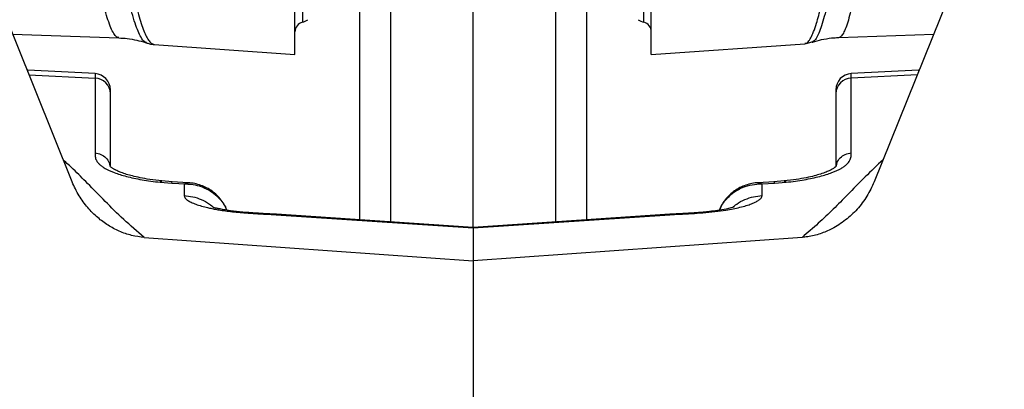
# Model space of a CAD drawing. Extents: x 0 to 8410, y 0 to 5940.
# Tile 50 of 161: x 983 to 1287, y 3912 to 4026. Entities that reach past the tile are written whole.
import ezdxf

# ---------------------------------------------------------------- set-up
doc = ezdxf.new("R2010")
doc.units = 0
doc.header["$LTSCALE"] = 10
doc.layers.get('0').update_dxf_attribs({"linetype": 'CONTINUOUS'})
doc.styles.add('SLDTEXTSTYLE0', font='TXT', dxfattribs={"width": 0.605})
doc.dimstyles.new('SLDDIMSTYLE1', dxfattribs={"dimtxt": 50, "dimasz": 50, "dimexe": 0, "dimexo": 0.0625, "dimgap": 12.5, "dimtad": 1, "dimdec": 1, "dimrnd": 1e-09, "dimzin": 12, "dimtxsty": 'SLDTEXTSTYLE0', "dimsah": 1, "dimcen": 0.09, "dimazin": 3, "dimtfac": 1, "dimtofl": 0, "dimtmove": 0, "dimatfit": 3, "dimtolj": 1, "dimtzin": 12})

# ---------------------------------------------------------------- blocks, each defined once
blk = doc.blocks.new('_D_21')
at = {"color": 7, "linetype": 'CONTINUOUS'}
for p, q in [((617.65, 4028.63), (617.65, 4923.91)), ((1627.65, 4028.63), (1627.65, 4923.91)), ((1627.65, 4908.91), (617.65, 4908.91))]:
    blk.add_line(p, q, dxfattribs=at)
for points in [[(617.65, 4908.91), (667.65, 4901.41), (667.65, 4916.41)], [(1627.65, 4908.91), (1577.65, 4916.41), (1577.65, 4901.41)]]:
    blk.add_solid(points, dxfattribs=at)
at = {"color": 7, "linetype": 'CONTINUOUS', "insert": (1046.26, 4973.37), "char_height": 50, "attachment_point": 1, "style": 'SLDTEXTSTYLE0'}
blk.add_mtext('1010', dxfattribs=at)

msp = doc.modelspace()

# ---------------------------------------------------------------- linework, layer by layer
at = {"color": 8, "linetype": 'CONTINUOUS'}
for p, q in [((1069.926923, 4141.034414), (1069.926923, 4024.947216)), ((1175.369119, 4024.947216), (1175.369119, 4141.034414)), ((1097.124662, 4030.609657), (1097.124662, 3963.300754)), ((1148.17138, 3963.300754), (1148.17138, 4030.609657)), ((985.140195, 4009.643604), (985.182618, 4009.928514)), ((985.182618, 4009.928514), (985.182618, 4010.174562)), ((1260.113423, 4010.174562), (1260.113423, 4009.928514)), ((1260.113423, 4009.928514), (1260.155847, 4009.643604)), ((985.497823, 4008.75621), (1005.909701, 4007.718374)), ((1005.909701, 4009.088327), (1005.909701, 4007.718374)), ((1005.909701, 4007.718374), (1005.909701, 3984.583666)), ((1239.38634, 4007.718374), (1239.38634, 4009.088327)), ((1259.798219, 4008.75621), (1239.38634, 4007.718374)), ((1239.38634, 3984.583666), (1239.38634, 4007.718374)), ((1025.988502, 3975.546886), (1029.600052, 3975.248148)), ((1033.433063, 3975.011875), (1033.433063, 3971.430113)), ((1211.862979, 3975.011875), (1215.69599, 3975.248148)), ((1211.862979, 3971.430113), (1211.862979, 3975.011875)), ((1215.69599, 3975.248148), (1219.296937, 3975.545933)), ((1061.862981, 3965.517332), (1122.648021, 3961.439897)), ((1122.648021, 3961.439897), (1183.433061, 3965.517332))]:
    msp.add_line(p, q, dxfattribs=at)
at = {"color": 7, "linetype": 'CONTINUOUS'}
for p, q in [((1067.648021, 4015.02185), (1067.648021, 4064.021637)), ((1177.648021, 4015.02185), (1177.648021, 4064.021637)), ((998.842885, 3975.644399), (965.007638, 4059.596826)), ((1280.288404, 4059.596826), (1246.453156, 3975.644399)), ((1122.648021, 3961.588671), (1122.648021, 4032.477428)), ((1087.648021, 3963.936378), (1087.648021, 4029.916336)), ((1157.648021, 4029.916336), (1157.648021, 3963.936378)), ((980.450039, 4021.280815), (1013.279972, 4020.134498)), ((1227.311363, 4018.818666), (1227.271845, 4018.795063)), ((1235.55283, 4020.257999), (1264.846002, 4021.280815)), ((1024.211032, 4018.059065), (1067.648021, 4015.02185)), ((1177.648021, 4015.02185), (1225.096127, 4018.339683)), ((985.182618, 4010.174562), (984.920209, 4010.189583)), ((1005.909701, 4009.088327), (985.182618, 4010.174562)), ((1260.113423, 4010.174562), (1239.38634, 4009.088327)), ((1260.375833, 4010.189583), (1260.113423, 4010.174562)), ((1010.648017, 4002.87347), (1010.648017, 4004.095127)), ((1234.648024, 4004.095127), (1234.648024, 4002.87347)), ((1010.648017, 3980.418016), (1010.648017, 4002.87347)), ((1234.648024, 4002.87347), (1234.648024, 3980.45211)), ((1029.754897, 3975.673725), (1026.580399, 3975.934555)), ((1029.73496, 3975.628902), (1029.752141, 3975.621988)), ((1034.723898, 3975.377848), (1029.738454, 3975.685169)), ((1215.557588, 3975.685169), (1210.575862, 3975.378086)), ((1218.708506, 3975.93384), (1215.541145, 3975.673725)), ((1122.648021, 3961.588671), (1061.935944, 3965.661098)), ((1183.360098, 3965.661098), (1122.648021, 3961.588671)), ((1122.648021, 3961.588671), (1122.648021, 3961.439897)), ((1122.648021, 3961.439897), (1122.648021, 3951.299002)), ((1021.092264, 3958.508541), (1122.648021, 3951.299002)), ((1224.203778, 3958.508541), (1122.648021, 3951.299002)), ((1122.648021, 3951.299002), (1122.648021, 3263.884594))]:
    msp.add_line(p, q, dxfattribs=at)
at = {"color": 8, "linetype": 'CONTINUOUS', "flags": 128}
msp.add_lwpolyline([(1029.600052, 3975.248148), (1031.746534, 3975.115825), (1033.433063, 3975.011875)], dxfattribs=at)
at = {"color": 7, "linetype": 'CONTINUOUS'}
for centre, radius, start, end in [((1070.648021, 4022.035167), 3, 103.90812137, 180), ((1068.725096, 4029.800626), 5, 283.90812137, 305.83765295), ((1176.570946, 4029.800626), 5, 234.16234705, 256.09187863), ((1174.648021, 4022.035167), 3, 0, 76.09187863), ((1005.648021, 4004.09508), 5, 0, 87), ((1239.648021, 4004.09508), 5, 93, 180)]:
    msp.add_arc(centre, radius, start, end, dxfattribs=at)
at = {"color": 8, "linetype": 'CONTINUOUS'}
for centre, start, end in [((1005.730254, 4002.803386), 0.81647858, 87.90904558), ((1239.565788, 4002.803386), 92.09095442, 179.18352142)]:
    msp.add_arc(centre, 4.918263, start, end, dxfattribs=at)
for points, knots in [([(1013.282647, 4020.211031), (1013.104802, 4020.216649), (1012.658447, 4020.23075), (1011.907902, 4021.05745), (1011.03604, 4022.609798), (1010.157234, 4024.870668), (1009.282611, 4027.726641), (1008.412283, 4031.133889), (1007.524591, 4035.166457), (1006.528999, 4040.31759), (1005.428626, 4046.724231), (1004.638906, 4052.096494), (1004.241479, 4054.800083)], [0, 0, 0, 0, 0.0646741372, 0.1623196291, 0.2622600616, 0.3629949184, 0.4562988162, 0.5502465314, 0.6462244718, 0.7429043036, 0.8706166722, 1, 1, 1, 1]), ([(1021.789347, 4018.687536), (1021.61583, 4018.724084), (1021.079803, 4018.836989), (1020.217914, 4020.054039), (1019.219395, 4022.0546), (1018.276171, 4024.58253), (1017.306556, 4027.767336), (1016.301028, 4031.671303), (1015.267255, 4036.286071), (1014.203143, 4041.660328), (1013.123999, 4047.681099), (1012.403717, 4052.206763), (1012.042014, 4054.47941)], [0, 0, 0, 0, 0.0589041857, 0.1819660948, 0.2783092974, 0.3753216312, 0.4744429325, 0.5742917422, 0.6784997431, 0.7835546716, 0.8913079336, 1, 1, 1, 1]), ([(1013.843303, 4054.463436), (1014.166831, 4052.46589), (1014.816053, 4048.457425), (1015.805201, 4042.938842), (1016.80642, 4037.813383), (1017.766047, 4033.404844), (1018.675258, 4029.67792), (1019.53271, 4026.572975), (1020.386965, 4023.905912), (1021.227064, 4021.725252), (1022.05037, 4020.035226), (1022.853161, 4018.859398), (1023.577505, 4018.179189), (1024.023347, 4018.129822), (1024.214497, 4018.108656)], [0, 0, 0, 0, 0.0908950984, 0.18239868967, 0.2758175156, 0.36989425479, 0.45045209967, 0.53143135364, 0.61305847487, 0.69556846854, 0.77612526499, 0.85710557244, 0.93873551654, 1, 1, 1, 1]), ([(1241.074284, 4037.211468), (1240.811154, 4035.782609), (1240.283077, 4032.915023), (1239.48863, 4029.279387), (1238.693351, 4026.160499), (1237.909247, 4023.680938), (1237.143705, 4021.833547), (1236.401675, 4020.702229), (1235.868253, 4020.199122), (1235.594532, 4020.2968), (1235.55093, 4020.312359)], [0, 0, 0, 0, 0.1358858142, 0.2727100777, 0.4124997, 0.5533123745, 0.6915118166, 0.8307024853, 0.9730323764, 1, 1, 1, 1]), ([(1225.091433, 4018.406917), (1225.158776, 4018.391452), (1225.474495, 4018.318945), (1226.07936, 4018.861474), (1226.905864, 4020.045579), (1227.773562, 4021.967402), (1228.595091, 4024.342041), (1229.355847, 4026.978439), (1230.049988, 4029.717591), (1230.754593, 4032.802626), (1231.229245, 4035.155113), (1231.467073, 4036.333849)], [0, 0, 0, 0, 0.03634639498, 0.17039923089, 0.30538666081, 0.44331944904, 0.58226759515, 0.68561757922, 0.78938999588, 0.89447192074, 1, 1, 1, 1]), ([(1233.269496, 4036.476662), (1232.939994, 4034.831518), (1232.278112, 4031.526853), (1231.329904, 4027.606793), (1230.429112, 4024.445311), (1229.573035, 4022.006508), (1228.732029, 4020.217499), (1227.971797, 4019.116716), (1227.511152, 4018.90883), (1227.311363, 4018.818666)], [0, 0, 0, 0, 0.1575205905, 0.3164178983, 0.4574692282, 0.5985212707, 0.743674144, 0.8888274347, 1, 1, 1, 1]), ([(1021.092264, 3958.508541), (1018.93793, 3960.358937), (1014.626534, 3964.062074), (1009.048136, 3969.634397), (1003.98638, 3974.811264), (999.762292, 3979.089732), (997.135859, 3981.505624), (996.094605, 3982.463409)], [0, 0, 0, 0, 0.2321782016, 0.4646504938, 0.6972759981, 0.8799844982, 1, 1, 1, 1]), ([(1005.909701, 3984.583666), (1005.911685, 3984.37431), (1005.91517, 3984.00661), (1005.960539, 3983.4393), (1006.078992, 3982.896716), (1006.316815, 3982.294016), (1006.709014, 3981.678546), (1007.297678, 3981.042866), (1008.056129, 3980.428257), (1009.391926, 3979.575033), (1011.228085, 3978.725383), (1013.598823, 3977.914536), (1015.620349, 3977.336359), (1017.887888, 3976.794959), (1020.421551, 3976.303925), (1023.121187, 3975.874247), (1025.037214, 3975.656021), (1025.989143, 3975.547602)], [0, 0, 0, 0, 0.0613549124, 0.1077599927, 0.1656971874, 0.2188794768, 0.2816517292, 0.3423144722, 0.4012132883, 0.4587219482, 0.5911621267, 0.6562896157, 0.7216163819, 0.7908588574, 0.8595718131, 0.9302319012, 1, 1, 1, 1]), ([(1005.909701, 3984.583666), (1006.539652, 3984.483946), (1007.799583, 3984.284503), (1009.340034, 3983.146709), (1010.302066, 3981.850915), (1010.430566, 3980.92935), (1010.474039, 3980.617573)], [0, 0, 0, 0, 0.2848003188, 0.5696145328, 0.8543949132, 1, 1, 1, 1]), ([(1219.306899, 3975.547602), (1220.258729, 3975.656036), (1222.174748, 3975.874311), (1224.874194, 3976.303801), (1227.408172, 3976.795167), (1230.398693, 3977.508796), (1232.746643, 3978.242428), (1234.492596, 3978.943416), (1235.445167, 3979.381694), (1236.373819, 3979.875077), (1237.239961, 3980.428498), (1237.998147, 3981.042484), (1238.586876, 3981.678705), (1238.979179, 3982.293851), (1239.21703, 3982.896626), (1239.335481, 3983.439216), (1239.380885, 3984.00642), (1239.384361, 3984.374208), (1239.38634, 3984.583666)], [0, 0, 0, 0, 0.0697595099, 0.1404247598, 0.2091227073, 0.2783768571, 0.408627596, 0.4523157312, 0.4964665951, 0.5412888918, 0.5987841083, 0.6576764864, 0.7183435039, 0.7811256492, 0.8342847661, 0.892242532, 0.938631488, 1, 1, 1, 1]), ([(1249.220824, 3982.51157), (1247.350732, 3980.741856), (1243.517975, 3977.114823), (1238.601234, 3972.023291), (1233.861805, 3967.245107), (1229.33121, 3962.870034), (1225.912357, 3959.961891), (1224.203778, 3958.508541)], [0, 0, 0, 0, 0.2212024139, 0.4533549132, 0.6357321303, 0.8179563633, 1, 1, 1, 1]), ([(1234.823009, 3980.622579), (1234.866298, 3980.93264), (1234.994719, 3981.852455), (1235.956117, 3983.146675), (1237.496431, 3984.284511), (1238.756381, 3984.483949), (1239.38634, 3984.583666)], [0, 0, 0, 0, 0.1449264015, 0.4299329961, 0.7149734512, 1, 1, 1, 1]), ([(1025.991207, 3975.546648), (1026.113329, 3975.711326), (1026.321334, 3975.991814), (1026.501951, 3975.916695), (1026.576524, 3975.885679)], [0, 0, 0, 0, 0.5871155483, 1, 1, 1, 1]), ([(1029.600052, 3975.248148), (1029.636293, 3975.427992), (1029.689346, 3975.69127), (1029.723983, 3975.643911), (1029.73496, 3975.628902)], [0, 0, 0, 0, 0.6830940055, 1, 1, 1, 1]), ([(1033.433063, 3975.011875), (1033.435952, 3975.013443), (1033.439675, 3975.015462), (1033.5378, 3975.082783), (1033.976594, 3975.301843), (1034.394069, 3975.338064), (1034.720709, 3975.366403)], [0, 0, 0, 0, 0.00652385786, 0.00840572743, 0.22415889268, 1, 1, 1, 1]), ([(1033.433063, 3975.011875), (1033.440995, 3975.012035), (1033.713321, 3975.017539), (1034.423137, 3975.01928), (1035.973931, 3974.909429), (1038.093146, 3974.483023), (1040.477041, 3973.530839), (1042.687103, 3972.141689), (1044.773555, 3970.062896), (1046.187551, 3968.281874), (1046.527172, 3966.992872), (1046.544877, 3966.92567)], [0, 0, 0, 0, 0.0014198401, 0.0487431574, 0.1273626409, 0.2815619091, 0.4402449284, 0.5975612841, 0.7600584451, 0.9874907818, 1, 1, 1, 1]), ([(1198.752014, 3966.92877), (1198.769449, 3966.994932), (1199.108849, 3968.282854), (1200.505727, 3970.039395), (1202.584742, 3972.123985), (1204.213735, 3973.152509), (1206.022312, 3974.034212), (1208.054199, 3974.734454), (1210.290183, 3975.011424), (1211.572811, 3975.022116), (1211.844828, 3975.012133), (1211.855044, 3975.011988), (1211.862979, 3975.011875)], [0, 0, 0, 0, 0.0123205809, 0.2398335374, 0.3971609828, 0.5597617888, 0.592429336, 0.7684472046, 0.9512393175, 0.9981714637, 0.9985796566, 1, 1, 1, 1]), ([(1210.581122, 3975.319912), (1210.751734, 3975.340413), (1211.070928, 3975.378768), (1211.504642, 3975.208901), (1211.761104, 3975.070933), (1211.860098, 3975.013545), (1211.862979, 3975.011875)], [0, 0, 0, 0, 0.4147995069, 0.77603480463, 0.99348171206, 1, 1, 1, 1]), ([(1215.561015, 3975.630094), (1215.570444, 3975.645862), (1215.604455, 3975.702736), (1215.657588, 3975.438863), (1215.69599, 3975.248148)], [0, 0, 0, 0, 0.2772437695, 1, 1, 1, 1]), ([(1218.712492, 3975.884249), (1218.787011, 3975.915385), (1218.967328, 3975.990725), (1219.175057, 3975.710404), (1219.296937, 3975.545933)], [0, 0, 0, 0, 0.41327176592, 1, 1, 1, 1]), ([(1033.433063, 3971.430113), (1033.474851, 3971.217755), (1033.559195, 3970.789145), (1034.23008, 3970.136791), (1035.247418, 3969.495909), (1036.617898, 3968.886672), (1038.29715, 3968.316077), (1040.010916, 3967.855458), (1041.637715, 3967.48789), (1043.093964, 3967.201276), (1044.771789, 3966.915022), (1046.709845, 3966.637087), (1048.936738, 3966.375985), (1051.315499, 3966.152225), (1053.54905, 3965.986283), (1055.787298, 3965.853834), (1057.94384, 3965.739402), (1060.038695, 3965.63066), (1061.331692, 3965.550337), (1061.862981, 3965.517332)], [0, 0, 0, 0, 0.067900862, 0.1370471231, 0.205367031, 0.2739222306, 0.3409463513, 0.4095655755, 0.4538356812, 0.4980772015, 0.5425985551, 0.6002981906, 0.6603221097, 0.7231965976, 0.7893831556, 0.8359208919, 0.8986056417, 0.9583373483, 1, 1, 1, 1]), ([(1033.433063, 3971.430113), (1034.318887, 3971.341428), (1036.140016, 3971.159106), (1038.793601, 3970.247398), (1041.009908, 3969.110251), (1042.148158, 3968.09389), (1042.568398, 3967.718651)], [0, 0, 0, 0, 0.2635513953, 0.5418245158, 0.8308422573, 1, 1, 1, 1]), ([(1183.433061, 3965.517332), (1184.394049, 3965.574774), (1186.622321, 3965.707967), (1189.99059, 3965.872764), (1193.672031, 3966.116808), (1197.23074, 3966.457633), (1200.383445, 3966.881352), (1202.953435, 3967.335479), (1205.074823, 3967.799038), (1206.998664, 3968.315803), (1208.67791, 3968.886672), (1210.048543, 3969.495703), (1211.065848, 3970.136729), (1211.736905, 3970.789223), (1211.821207, 3971.217766), (1211.862979, 3971.430113)], [0, 0, 0, 0, 0.0753402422, 0.1746937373, 0.2638585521, 0.3639806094, 0.4573512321, 0.5239810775, 0.590360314, 0.6589753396, 0.7260281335, 0.794578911, 0.8629279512, 0.9320793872, 1, 1, 1, 1]), ([(1202.75112, 3967.738201), (1203.163846, 3968.106524), (1204.294744, 3969.115755), (1206.502631, 3970.247155), (1209.155982, 3971.159162), (1210.977141, 3971.341447), (1211.862979, 3971.430113)], [0, 0, 0, 0, 0.1666054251, 0.4565110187, 0.7356389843, 1, 1, 1, 1]), ([(1061.862981, 3965.517332), (1061.888332, 3965.604089), (1061.915678, 3965.697673), (1061.933945, 3965.655141), (1061.935277, 3965.652038)], [0, 0, 0, 0, 0.9270560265, 1, 1, 1, 1]), ([(1183.360764, 3965.652038), (1183.362097, 3965.655141), (1183.380364, 3965.697673), (1183.40771, 3965.604089), (1183.433061, 3965.517332)], [0, 0, 0, 0, 0.0729439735, 1, 1, 1, 1])]:
    msp.add_open_spline(points, degree=3, knots=knots, dxfattribs=at)
at = {"color": 7, "linetype": 'CONTINUOUS'}
for points, knots in [([(1013.276277, 4020.118286), (1014.147126, 4020.074481), (1016.001329, 4019.981211), (1018.761131, 4019.452031), (1020.729001, 4018.967971), (1021.686066, 4018.592748), (1021.761736, 4018.563082)], [0, 0, 0, 0, 0.3001650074, 0.6391076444, 0.9714663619, 1, 1, 1, 1]), ([(1225.046767, 4018.482973), (1225.328535, 4018.494809), (1226.103586, 4018.527365), (1226.804672, 4018.751266), (1227.250879, 4018.893768)], [0, 0, 0, 0, 0.3635489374, 1, 1, 1, 1]), ([(1227.332106, 4018.760969), (1227.615102, 4018.863562), (1228.788161, 4019.288822), (1231.05478, 4019.785551), (1233.525558, 4020.188834), (1235.070586, 4020.212645), (1235.553762, 4020.220091)], [0, 0, 0, 0, 0.1085504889, 0.4499564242, 0.8279852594, 1, 1, 1, 1]), ([(1021.769358, 4018.625547), (1022.083086, 4018.51069), (1022.84182, 4018.232913), (1023.702402, 4018.145124), (1024.207143, 4018.093635)], [0, 0, 0, 0, 0.4134894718, 1, 1, 1, 1]), ([(1026.581218, 3975.93527), (1025.310804, 3976.081351), (1022.919501, 3976.356319), (1019.886228, 3976.903144), (1017.511961, 3977.44652), (1015.570379, 3977.996296), (1014.069194, 3978.514392), (1013.011706, 3978.952633), (1012.41094, 3979.242531), (1012.10087, 3979.40405), (1011.867547, 3979.530171), (1011.576107, 3979.696119), (1011.268652, 3979.885898), (1010.961893, 3980.10159), (1010.696317, 3980.333813), (1010.506415, 3980.584271), (1010.543137, 3980.582024), (1010.558327, 3980.581095)], [0, 0, 0, 0, 0.1148360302, 0.2161560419, 0.3039297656, 0.3787066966, 0.4593138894, 0.5193637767, 0.5601486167, 0.5803080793, 0.6102894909, 0.6544762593, 0.7110435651, 0.778058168, 0.8542022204, 0.9396900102, 1, 1, 1, 1]), ([(1234.771086, 3980.630447), (1234.782689, 3980.640914), (1234.821138, 3980.675598), (1234.717957, 3980.52044), (1234.582064, 3980.375002), (1234.428953, 3980.231195), (1234.295227, 3980.115598), (1234.130448, 3979.984609), (1233.884749, 3979.810677), (1233.467077, 3979.548599), (1232.768405, 3979.173087), (1231.602157, 3978.657174), (1229.982298, 3978.079042), (1227.922414, 3977.48678), (1225.453953, 3976.919548), (1222.371605, 3976.359421), (1219.970635, 3976.080475), (1218.708506, 3975.93384)], [0, 0, 0, 0, 0.0359542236, 0.1191386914, 0.1885143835, 0.2431968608, 0.2810464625, 0.3080343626, 0.3402066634, 0.3784135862, 0.4394255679, 0.5140756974, 0.6063501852, 0.6879442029, 0.7807113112, 0.8847254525, 1, 1, 1, 1]), ([(1021.092264, 3958.508541), (1019.790503, 3958.670786), (1017.146095, 3959.000373), (1013.399368, 3960.339517), (1009.888029, 3962.20008), (1006.582894, 3964.642494), (1003.542833, 3967.69989), (1000.805704, 3971.388324), (999.509282, 3974.19942), (998.842885, 3975.644399)], [0, 0, 0, 0, 0.1316446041, 0.2674240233, 0.3989079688, 0.5333312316, 0.6834979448, 0.8373094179, 1, 1, 1, 1]), ([(1046.598931, 3966.917087), (1046.542053, 3967.080948), (1046.258267, 3967.898515), (1045.473467, 3969.222048), (1044.271093, 3970.834367), (1042.848465, 3972.216422), (1041.253754, 3973.37004), (1039.517611, 3974.281921), (1037.663577, 3974.92609), (1036.048217, 3975.287863), (1035.056074, 3975.329388), (1034.718526, 3975.343515)], [0, 0, 0, 0, 0.033175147, 0.1655239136, 0.2931744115, 0.4212463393, 0.5481027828, 0.6754245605, 0.8033883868, 0.9331085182, 1, 1, 1, 1]), ([(1210.580533, 3975.35782), (1210.460813, 3975.356958), (1209.678351, 3975.351324), (1208.253848, 3975.076917), (1206.360503, 3974.521515), (1204.583464, 3973.687475), (1202.954062, 3972.62031), (1201.444122, 3971.290154), (1200.131847, 3969.694255), (1199.193329, 3968.20332), (1198.826663, 3967.230358), (1198.710313, 3966.921617)], [0, 0, 0, 0, 0.0237415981, 0.1551699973, 0.2842885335, 0.4119208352, 0.5381989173, 0.6633151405, 0.8010639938, 0.9368734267, 1, 1, 1, 1]), ([(1246.453156, 3975.644399), (1245.763123, 3974.155327), (1244.362315, 3971.132419), (1241.330892, 3967.17691), (1237.692503, 3963.747213), (1233.813984, 3961.232699), (1229.83652, 3959.540816), (1226.696351, 3958.748051), (1224.783468, 3958.564243), (1224.203778, 3958.508541)], [0, 0, 0, 0, 0.1678012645, 0.3406466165, 0.5055303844, 0.6756713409, 0.8067962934, 0.9414505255, 1, 1, 1, 1]), ([(1061.954153, 3965.646555), (1060.109929, 3965.746785), (1056.628521, 3965.935992), (1051.811498, 3966.240886), (1048.18152, 3966.652), (1045.784587, 3967.031762), (1044.164591, 3967.354171), (1043.056876, 3967.601816), (1042.494335, 3967.749071), (1042.512781, 3967.685397), (1042.519724, 3967.66143)], [0, 0, 0, 0, 0.241647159, 0.456165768, 0.6332323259, 0.7360265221, 0.8112442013, 0.8797692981, 0.9547443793, 1, 1, 1, 1]), ([(1203.210657, 3967.829754), (1203.214953, 3967.834819), (1203.236937, 3967.860746), (1203.004389, 3967.801774), (1202.285128, 3967.614558), (1200.528113, 3967.217857), (1198.255555, 3966.817603), (1195.859201, 3966.510013), (1193.425435, 3966.265576), (1190.654351, 3966.052129), (1187.196508, 3965.870166), (1184.688944, 3965.724699), (1183.341888, 3965.646555)], [0, 0, 0, 0, 0.0100116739, 0.0512414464, 0.1348047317, 0.2225979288, 0.3531947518, 0.4660578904, 0.5550024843, 0.6771578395, 0.8265701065, 1, 1, 1, 1])]:
    msp.add_open_spline(points, degree=3, knots=knots, dxfattribs=at)

# ---------------------------------------------------------------- dimensions: what is measured, and where the dimension line sits
dim = msp.add_linear_dim(base=(617.648021, 4908.914086), p1=(1627.648021, 4008.6305), p2=(617.648021, 4008.6305), dimstyle='SLDDIMSTYLE1', dxfattribs=at)
dim.commit()
dim.dimension.update_dxf_attribs({"geometry": '_D_21', "text_midpoint": (1122.648021, 4908.914086), "dimtype": 160})

doc.saveas('drawing.dxf')
